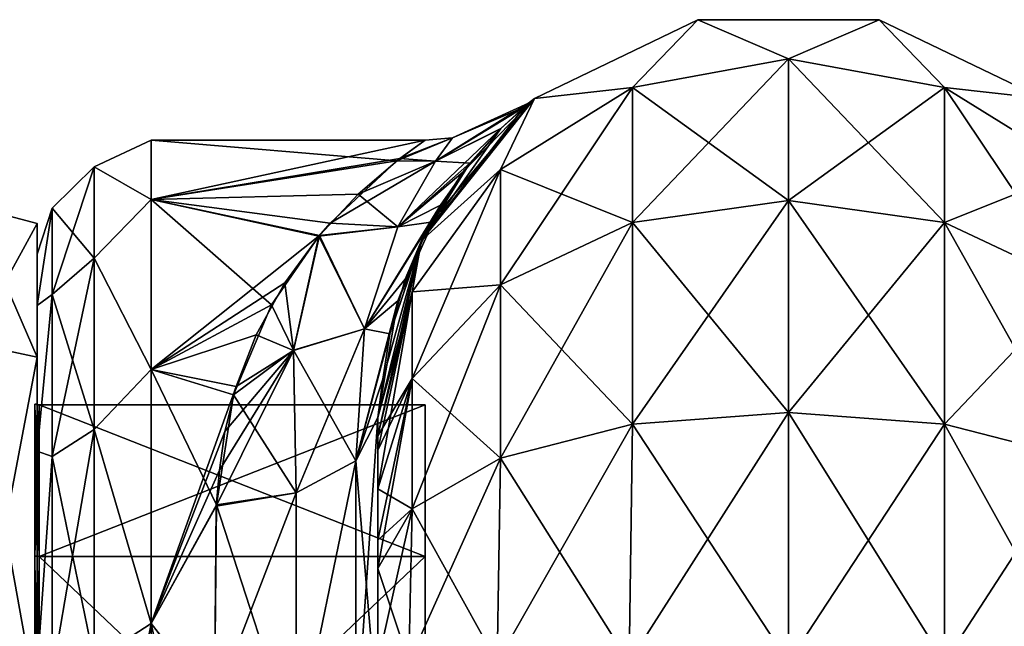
# Model space of a CAD drawing. Extents: x -23 to 470, y -2000 to 0.
# Tile 172 of 252: x -1 to 30, y -19 to 0. Entities that reach past the tile are written whole.
import ezdxf

# ---------------------------------------------------------------- set-up
doc = ezdxf.new("R2010")
doc.units = 0
doc.header["$LTSCALE"] = 65.185185
for name, color, linetype in [('1091', 7, 'CONTINUOUS'), ('1092', 7, 'CONTINUOUS'), ('542', 7, 'CONTINUOUS'), ('546', 7, 'CONTINUOUS'), ('547', 7, 'CONTINUOUS'), ('560', 7, 'CONTINUOUS'), ('561', 7, 'CONTINUOUS'), ('562', 7, 'CONTINUOUS'), ('570', 7, 'CONTINUOUS'), ('571', 7, 'CONTINUOUS'), ('572', 7, 'CONTINUOUS'), ('576', 7, 'CONTINUOUS'), ('909', 7, 'CONTINUOUS'), ('910', 7, 'CONTINUOUS'), ('911', 7, 'CONTINUOUS'), ('912', 7, 'CONTINUOUS'), ('915', 7, 'CONTINUOUS'), ('916', 7, 'CONTINUOUS'), ('919', 7, 'CONTINUOUS'), ('920', 7, 'CONTINUOUS')]:
    doc.layers.add(name, color=color, linetype=linetype)

msp = doc.modelspace()

# ---------------------------------------------------------------- linework, layer by layer
at = {"layer": '1091', "linetype": 'CONTINUOUS'}
for points in [[(0, -12.098), (0, -16.756, 11.244), (-0.064, -12.098), (0, -12.098)], [(-0.064, -12.098), (0, -16.756, 11.244), (-0.064, -16.756, 11.244), (-0.064, -12.098)], [(0, -16.756, 11.244), (0, -28, 15.902), (-0.064, -16.756, 11.244), (0, -16.756, 11.244)], [(0, -28, 15.902), (-0.064, -28, 15.902), (-0.064, -16.756, 11.244), (0, -28, 15.902)]]:
    msp.add_3dface(points, dxfattribs=at)
at = {"layer": '1092', "linetype": 'CONTINUOUS'}
for points in [[(0, -16.756, -11.244), (0, -12.098), (-0.064, -16.756, -11.244), (0, -16.756, -11.244)], [(0, -12.098), (-0.064, -12.098), (-0.064, -16.756, -11.244), (0, -12.098)], [(0, -28, -15.902), (0, -16.756, -11.244), (-0.064, -28, -15.902), (0, -28, -15.902)], [(0, -16.756, -11.244), (-0.064, -16.756, -11.244), (-0.064, -28, -15.902), (0, -16.756, -11.244)]]:
    msp.add_3dface(points, dxfattribs=at)
at = {"layer": '542', "linetype": 'CONTINUOUS'}
for points in [[(10.45, -51.35, -40.999), (10.45, -52.918, -33.145), (10.45, -12.5, -54), (10.45, -51.35, -40.999)], [(10.45, -12.5, -54), (10.45, -52.918, -33.145), (10.45, -31.825, -28.742), (10.45, -12.5, -54)], [(10.45, -52.917, -48.853), (10.45, -51.35, -40.999), (10.45, -12.5, -54), (10.45, -52.917, -48.853)], [(10.45, -57.385, -55.521), (10.45, -52.917, -48.853), (10.45, -12.5, -54), (10.45, -57.385, -55.521)], [(10.45, -13.067, -56.86), (10.45, -57.385, -55.521), (10.45, -12.5, -54), (10.45, -13.067, -56.86)], [(10.45, -12.5, -24.51), (10.45, -12.5, -54), (10.45, -21.766, -28.319), (10.45, -12.5, -24.51)], [(10.45, -21.766, -28.319), (10.45, -12.5, -54), (10.45, -31.825, -28.742), (10.45, -21.766, -28.319)], [(10.45, -12.5, 54), (10.45, -12.5, 24.51), (10.45, -52.918, 48.855), (10.45, -12.5, 54)], [(10.45, -52.918, 48.855), (10.45, -12.5, 24.51), (10.45, -51.35, 41.001), (10.45, -52.918, 48.855)], [(10.45, -51.35, 41.001), (10.45, -12.5, 24.51), (10.45, -21.765, 28.319), (10.45, -51.35, 41.001)], [(10.45, -13.067, 56.86), (10.45, -12.5, 54), (10.45, -57.386, 55.522), (10.45, -13.067, 56.86)], [(10.45, -57.386, 55.522), (10.45, -12.5, 54), (10.45, -52.918, 48.855), (10.45, -57.386, 55.522)], [(10.45, -13.5, -57.734), (10.45, -57.385, -55.521), (10.45, -13.067, -56.86), (10.45, -13.5, -57.734)], [(10.45, -13.5, 57.734), (10.45, -13.067, 56.86), (10.45, -64.082, 59.965), (10.45, -13.5, 57.734)], [(10.45, -64.082, 59.965), (10.45, -13.067, 56.86), (10.45, -57.386, 55.522), (10.45, -64.082, 59.965)], [(10.45, -14.695, -59.301), (10.45, -57.385, -55.521), (10.45, -13.5, -57.734), (10.45, -14.695, -59.301)], [(10.45, -14.695, 59.301), (10.45, -13.5, 57.734), (10.45, -64.082, 59.965), (10.45, -14.695, 59.301)], [(10.45, -64.081, -59.965), (10.45, -57.385, -55.521), (10.45, -14.695, -59.301), (10.45, -64.081, -59.965)], [(10.45, -16.266, -60.5), (10.45, -64.081, -59.965), (10.45, -14.695, -59.301), (10.45, -16.266, -60.5)], [(10.45, -16.266, 60.5), (10.45, -14.695, 59.301), (10.45, -64.082, 59.965), (10.45, -16.266, 60.5)], [(10.45, -17.135, -60.931), (10.45, -64.081, -59.965), (10.45, -16.266, -60.5), (10.45, -17.135, -60.931)], [(10.45, -17.135, 60.931), (10.45, -16.266, 60.5), (10.45, -71.85, 61.5), (10.45, -17.135, 60.931)], [(10.45, -71.85, 61.5), (10.45, -16.266, 60.5), (10.45, -64.082, 59.965), (10.45, -71.85, 61.5)], [(10.45, -20, -61.5), (10.45, -64.081, -59.965), (10.45, -17.135, -60.931), (10.45, -20, -61.5)], [(10.45, -20, 61.5), (10.45, -17.135, 60.931), (10.45, -71.85, 61.5), (10.45, -20, 61.5)]]:
    msp.add_3dface(points, dxfattribs=at)
at = {"layer": '546', "linetype": 'CONTINUOUS'}
for points in [[(0, -7.5, 0), (0, -9.067, -7.854), (0, -48.5, 0), (0, -7.5, 0)], [(0, -9.067, 7.855), (0, -7.5, 0), (0, -46.933, 7.854), (0, -9.067, 7.855)], [(0, -46.933, 7.854), (0, -7.5, 0), (0, -48.5, 0), (0, -46.933, 7.854)], [(0, -9.067, -7.854), (0, -13.536, -14.522), (0, -46.933, -7.855), (0, -9.067, -7.854)], [(0, -48.5, 0), (0, -9.067, -7.854), (0, -46.933, -7.855), (0, -48.5, 0)], [(0, -13.536, 14.522), (0, -9.067, 7.855), (0, -42.464, 14.522), (0, -13.536, 14.522)], [(0, -42.464, 14.522), (0, -9.067, 7.855), (0, -46.933, 7.854), (0, -42.464, 14.522)], [(0, -13.536, -14.522), (0, -20.235, -18.966), (0, -35.766, -18.966), (0, -13.536, -14.522)], [(0, -46.933, -7.855), (0, -13.536, -14.522), (0, -42.464, -14.522), (0, -46.933, -7.855)], [(0, -42.464, -14.522), (0, -13.536, -14.522), (0, -35.766, -18.966), (0, -42.464, -14.522)], [(0, -20.234, 18.966), (0, -13.536, 14.522), (0, -42.464, 14.522), (0, -20.234, 18.966)]]:
    msp.add_3dface(points, dxfattribs=at)
at = {"layer": '547', "linetype": 'CONTINUOUS'}
for points in [[(3.5, -4, 0), (3.5, -5.827, 9.184), (11.908, -4.005, 0.472), (3.5, -4, 0)], [(3.5, -5.827, -9.184), (3.5, -4, 0), (11.039, -4.639, -5.503), (3.5, -5.827, -9.184)], [(11.039, -4.639, -5.503), (3.5, -4, 0), (11.908, -4.005, 0.472), (11.039, -4.639, -5.503)], [(11.908, -4.005, 0.472), (3.5, -5.827, 9.184), (11.128, -4.571, 5.202), (11.908, -4.005, 0.472)], [(11.128, -4.571, 5.202), (3.5, -5.827, 9.184), (9.849, -5.664, 8.782), (11.128, -4.571, 5.202)], [(8.987, -6.553, -10.771), (3.5, -5.827, -9.184), (11.039, -4.639, -5.503), (8.987, -6.553, -10.771)], [(9.849, -5.664, 8.782), (3.5, -5.827, 9.184), (8.66, -6.931, 11.493), (9.849, -5.664, 8.782)], [(3.5, -5.827, 9.184), (3.5, -11.029, 16.971), (8.66, -6.931, 11.493), (3.5, -5.827, 9.184)], [(3.5, -11.029, -16.971), (3.5, -5.827, -9.184), (7.189, -9.052, -14.73), (3.5, -11.029, -16.971)], [(7.189, -9.052, -14.73), (3.5, -5.827, -9.184), (8.647, -6.949, -11.526), (7.189, -9.052, -14.73)], [(8.647, -6.949, -11.526), (3.5, -5.827, -9.184), (8.987, -6.553, -10.771), (8.647, -6.949, -11.526)], [(8.66, -6.931, 11.493), (3.5, -11.029, 16.971), (7.596, -8.377, 13.819), (8.66, -6.931, 11.493)], [(7.596, -8.377, 13.819), (3.5, -11.029, 16.971), (6.718, -9.971, 15.841), (7.596, -8.377, 13.819)], [(6.028, -11.808, -17.715), (3.5, -11.029, -16.971), (7.189, -9.052, -14.73), (6.028, -11.808, -17.715)], [(6.718, -9.971, 15.841), (3.5, -11.029, 16.971), (6.106, -11.549, 17.475), (6.718, -9.971, 15.841)], [(3.5, -11.029, 16.971), (3.5, -18.816, 22.173), (6.106, -11.549, 17.475), (3.5, -11.029, 16.971)], [(3.5, -18.816, -22.173), (3.5, -11.029, -16.971), (5.5, -15.179, -20.289), (3.5, -18.816, -22.173)], [(5.5, -15.179, -20.289), (3.5, -11.029, -16.971), (6.028, -11.808, -17.715), (5.5, -15.179, -20.289)], [(6.106, -11.549, 17.475), (3.5, -18.816, 22.173), (5.761, -12.929, 18.678), (6.106, -11.549, 17.475)], [(5.761, -12.929, 18.678), (3.5, -18.816, 22.173), (5.596, -14.115, 19.576), (5.761, -12.929, 18.678)], [(5.596, -14.115, 19.576), (3.5, -18.816, 22.173), (5.499, -15.223, 20.316), (5.596, -14.115, 19.576)], [(5.447, -21.322, -23.052), (3.5, -18.816, -22.173), (5.5, -15.179, -20.289), (5.447, -21.322, -23.052)], [(5.499, -15.223, 20.316), (3.5, -18.816, 22.173), (5.447, -21.313, 23.05), (5.499, -15.223, 20.316)], [(3.5, -18.816, 22.173), (3.5, -28, 24), (5.447, -21.313, 23.05), (3.5, -18.816, 22.173)], [(3.5, -28, -24), (3.5, -18.816, -22.173), (5.45, -28, -24), (3.5, -28, -24)], [(5.45, -28, -24), (3.5, -18.816, -22.173), (5.447, -21.322, -23.052), (5.45, -28, -24)]]:
    msp.add_3dface(points, dxfattribs=at)
at = {"layer": '560', "linetype": 'CONTINUOUS'}
for points in [[(15.256, -2.727, -54), (20.268, -0.313, -54), (18.266, -2.396, -61.276), (15.256, -2.727, -54)], [(18.266, -2.396, -61.276), (20.268, -0.313, -54), (23.05, -1.516, -61.639), (18.266, -2.396, -61.276)], [(20.268, -0.313, -54), (25.832, -0.313, -54), (23.05, -1.516, -61.639), (20.268, -0.313, -54)], [(23.05, -1.516, -61.639), (25.832, -0.313, -54), (27.834, -2.396, -61.276), (23.05, -1.516, -61.639)], [(25.832, -0.313, -54), (30.844, -2.727, -54), (27.834, -2.396, -61.276), (25.832, -0.313, -54)], [(18.266, -2.396, -61.276), (23.05, -1.516, -61.639), (18.266, -6.525, -67.464), (18.266, -2.396, -61.276)], [(23.05, -1.516, -61.639), (23.05, -5.852, -68.137), (18.266, -6.525, -67.464), (23.05, -1.516, -61.639)], [(23.05, -1.516, -61.639), (27.834, -2.396, -61.276), (23.05, -5.852, -68.137), (23.05, -1.516, -61.639)], [(14.211, -4.9, -60.241), (15.256, -2.727, -54), (18.266, -2.396, -61.276), (14.211, -4.9, -60.241)], [(14.211, -4.9, -60.241), (18.266, -2.396, -61.276), (14.211, -8.442, -65.549), (14.211, -4.9, -60.241)], [(18.266, -2.396, -61.276), (18.266, -6.525, -67.464), (14.211, -8.442, -65.549), (18.266, -2.396, -61.276)], [(27.834, -2.396, -61.276), (27.834, -6.525, -67.464), (23.05, -5.852, -68.137), (27.834, -2.396, -61.276)], [(27.834, -2.396, -61.276), (30.844, -2.727, -54), (31.889, -4.9, -60.241), (27.834, -2.396, -61.276)], [(27.834, -2.396, -61.276), (31.889, -4.9, -60.241), (27.834, -6.525, -67.464), (27.834, -2.396, -61.276)], [(11.788, -7.076, -54), (15.256, -2.727, -54), (14.211, -4.9, -60.241), (11.788, -7.076, -54)], [(11.502, -8.648, -58.692), (11.788, -7.076, -54), (14.211, -4.9, -60.241), (11.502, -8.648, -58.692)], [(11.502, -8.648, -58.692), (14.211, -4.9, -60.241), (11.502, -11.311, -62.682), (11.502, -8.648, -58.692)], [(14.211, -4.9, -60.241), (14.211, -8.442, -65.549), (11.502, -11.311, -62.682), (14.211, -4.9, -60.241)], [(31.889, -4.9, -60.241), (31.889, -8.442, -65.549), (27.834, -6.525, -67.464), (31.889, -4.9, -60.241)], [(23.05, -12.346, -72.478), (18.266, -12.71, -71.599), (23.05, -5.852, -68.137), (23.05, -12.346, -72.478)], [(23.05, -5.852, -68.137), (18.266, -12.71, -71.599), (18.266, -6.525, -67.464), (23.05, -5.852, -68.137)], [(27.834, -6.525, -67.464), (23.05, -12.346, -72.478), (23.05, -5.852, -68.137), (27.834, -6.525, -67.464)], [(18.266, -12.71, -71.599), (14.211, -13.747, -69.095), (18.266, -6.525, -67.464), (18.266, -12.71, -71.599)], [(18.266, -6.525, -67.464), (14.211, -13.747, -69.095), (14.211, -8.442, -65.549), (18.266, -6.525, -67.464)], [(27.834, -12.71, -71.599), (23.05, -12.346, -72.478), (27.834, -6.525, -67.464), (27.834, -12.71, -71.599)], [(31.889, -8.442, -65.549), (27.834, -12.71, -71.599), (27.834, -6.525, -67.464), (31.889, -8.442, -65.549)], [(10.45, -13.067, -56.86), (10.45, -12.5, -54), (11.788, -7.076, -54), (10.45, -13.067, -56.86)], [(10.45, -13.067, -56.86), (11.788, -7.076, -54), (11.502, -8.648, -58.692), (10.45, -13.067, -56.86)], [(14.211, -13.747, -69.095), (11.502, -15.299, -65.349), (14.211, -8.442, -65.549), (14.211, -13.747, -69.095)], [(14.211, -8.442, -65.549), (11.502, -15.299, -65.349), (11.502, -11.311, -62.682), (14.211, -8.442, -65.549)], [(31.889, -13.747, -69.095), (27.834, -12.71, -71.599), (31.889, -8.442, -65.549), (31.889, -13.747, -69.095)], [(10.45, -14.695, -59.301), (10.45, -13.5, -57.734), (11.502, -8.648, -58.692), (10.45, -14.695, -59.301)], [(10.45, -14.695, -59.301), (11.502, -8.648, -58.692), (11.502, -11.311, -62.682), (10.45, -14.695, -59.301)], [(10.45, -13.5, -57.734), (10.45, -13.067, -56.86), (11.502, -8.648, -58.692), (10.45, -13.5, -57.734)], [(10.45, -17.135, -60.931), (10.45, -16.266, -60.5), (11.502, -11.311, -62.682), (10.45, -17.135, -60.931)], [(11.502, -15.299, -65.349), (10.45, -17.135, -60.931), (11.502, -11.311, -62.682), (11.502, -15.299, -65.349)], [(10.45, -16.266, -60.5), (10.45, -14.695, -59.301), (11.502, -11.311, -62.682), (10.45, -16.266, -60.5)], [(23.05, -20, -74), (18.16, -20, -73.046), (23.05, -12.346, -72.478), (23.05, -20, -74)], [(23.05, -12.346, -72.478), (18.16, -20, -73.046), (18.266, -12.71, -71.599), (23.05, -12.346, -72.478)], [(27.834, -12.71, -71.599), (23.05, -20, -74), (23.05, -12.346, -72.478), (27.834, -12.71, -71.599)], [(18.16, -20, -73.046), (14.111, -20, -70.339), (18.266, -12.71, -71.599), (18.16, -20, -73.046)], [(18.266, -12.71, -71.599), (14.111, -20, -70.339), (14.211, -13.747, -69.095), (18.266, -12.71, -71.599)], [(27.834, -20, -73.048), (23.05, -20, -74), (27.834, -12.71, -71.599), (27.834, -20, -73.048)], [(31.889, -13.747, -69.095), (27.834, -20, -73.048), (27.834, -12.71, -71.599), (31.889, -13.747, -69.095)], [(14.111, -20, -70.339), (11.402, -20, -66.284), (14.211, -13.747, -69.095), (14.111, -20, -70.339)], [(14.211, -13.747, -69.095), (11.402, -20, -66.284), (11.502, -15.299, -65.349), (14.211, -13.747, -69.095)], [(31.889, -20, -70.339), (27.834, -20, -73.048), (31.889, -13.747, -69.095), (31.889, -20, -70.339)], [(10.45, -20, -61.5), (10.45, -17.135, -60.931), (11.502, -15.299, -65.349), (10.45, -20, -61.5)], [(11.402, -20, -66.284), (10.45, -20, -61.5), (11.502, -15.299, -65.349), (11.402, -20, -66.284)]]:
    msp.add_3dface(points, dxfattribs=at)
at = {"layer": '561', "linetype": 'CONTINUOUS'}
for points in [[(20.268, -0.313, -54), (15.256, -2.727, -54), (20.268, -0.313, 54), (20.268, -0.313, -54)], [(20.268, -0.313, 54), (15.256, -2.727, -54), (15.256, -2.727, 54), (20.268, -0.313, 54)], [(25.832, -0.313, -54), (20.268, -0.313, -54), (25.832, -0.313, 54), (25.832, -0.313, -54)], [(25.832, -0.313, 54), (20.268, -0.313, -54), (20.268, -0.313, 54), (25.832, -0.313, 54)], [(30.844, -2.727, -54), (25.832, -0.313, -54), (30.844, -2.727, 54), (30.844, -2.727, -54)], [(30.844, -2.727, 54), (25.832, -0.313, -54), (25.832, -0.313, 54), (30.844, -2.727, 54)], [(15.256, -2.727, -54), (11.788, -7.076, -54), (14.938, -2.99, -3.267), (15.256, -2.727, -54)], [(15.256, -2.727, 54), (12.075, -6.516, 16.458), (11.788, -7.076, 54), (15.256, -2.727, 54)], [(14.938, -2.99, -3.267), (11.788, -7.076, -54), (14.224, -3.648, -7.941), (14.938, -2.99, -3.267)], [(13.061, -4.985, 12.803), (12.075, -6.516, 16.458), (15.256, -2.727, 54), (13.061, -4.985, 12.803)], [(14.21, -3.662, 8.003), (13.061, -4.985, 12.803), (15.256, -2.727, 54), (14.21, -3.662, 8.003)], [(15.078, -2.872, 1.159), (14.21, -3.662, 8.003), (15.256, -2.727, 54), (15.078, -2.872, 1.159)], [(15.078, -2.872, 1.159), (15.256, -2.727, -54), (14.938, -2.99, -3.267), (15.078, -2.872, 1.159)], [(15.256, -2.727, -54), (15.078, -2.872, 1.159), (15.256, -2.727, 54), (15.256, -2.727, -54)], [(14.224, -3.648, -7.941), (11.788, -7.076, -54), (13.272, -4.713, -11.999), (14.224, -3.648, -7.941)], [(13.272, -4.713, -11.999), (11.788, -7.076, -54), (12.374, -5.998, -15.352), (13.272, -4.713, -11.999)], [(12.374, -5.998, -15.352), (11.788, -7.076, -54), (11.07, -8.932, -20.519), (12.374, -5.998, -15.352)], [(12.075, -6.516, 16.458), (11.289, -8.266, 19.541), (11.788, -7.076, 54), (12.075, -6.516, 16.458)], [(11.788, -7.076, -54), (10.45, -12.5, -54), (11.07, -8.932, -20.519), (11.788, -7.076, -54)], [(10.45, -12.5, 24.51), (10.45, -12.5, 54), (11.788, -7.076, 54), (10.45, -12.5, 24.51)], [(10.605, -11.326, 23.39), (10.45, -12.5, 24.51), (11.788, -7.076, 54), (10.605, -11.326, 23.39)], [(10.816, -9.936, 21.83), (10.605, -11.326, 23.39), (11.788, -7.076, 54), (10.816, -9.936, 21.83)], [(11.289, -8.266, 19.541), (10.816, -9.936, 21.83), (11.788, -7.076, 54), (11.289, -8.266, 19.541)], [(10.45, -12.5, -54), (10.45, -12.5, -24.51), (11.07, -8.932, -20.519), (10.45, -12.5, -54)]]:
    msp.add_3dface(points, dxfattribs=at)
at = {"layer": '562', "linetype": 'CONTINUOUS'}
for points in [[(20.268, -0.313, 54), (15.256, -2.727, 54), (18.266, -2.396, 61.276), (20.268, -0.313, 54)], [(23.05, -1.516, 61.639), (20.268, -0.313, 54), (18.266, -2.396, 61.276), (23.05, -1.516, 61.639)], [(25.832, -0.313, 54), (20.268, -0.313, 54), (23.05, -1.516, 61.639), (25.832, -0.313, 54)], [(27.834, -2.396, 61.276), (25.832, -0.313, 54), (23.05, -1.516, 61.639), (27.834, -2.396, 61.276)], [(30.844, -2.727, 54), (25.832, -0.313, 54), (27.834, -2.396, 61.276), (30.844, -2.727, 54)], [(23.05, -1.516, 61.639), (18.266, -2.396, 61.276), (23.05, -5.852, 68.137), (23.05, -1.516, 61.639)], [(27.834, -2.396, 61.276), (23.05, -1.516, 61.639), (27.834, -6.525, 67.464), (27.834, -2.396, 61.276)], [(27.834, -6.525, 67.464), (23.05, -1.516, 61.639), (23.05, -5.852, 68.137), (27.834, -6.525, 67.464)], [(18.266, -2.396, 61.276), (15.256, -2.727, 54), (14.211, -4.9, 60.241), (18.266, -2.396, 61.276)], [(18.266, -2.396, 61.276), (14.211, -4.9, 60.241), (18.266, -6.525, 67.464), (18.266, -2.396, 61.276)], [(23.05, -5.852, 68.137), (18.266, -2.396, 61.276), (18.266, -6.525, 67.464), (23.05, -5.852, 68.137)], [(31.889, -4.9, 60.241), (30.844, -2.727, 54), (27.834, -2.396, 61.276), (31.889, -4.9, 60.241)], [(31.889, -4.9, 60.241), (27.834, -2.396, 61.276), (31.889, -8.442, 65.549), (31.889, -4.9, 60.241)], [(31.889, -8.442, 65.549), (27.834, -2.396, 61.276), (27.834, -6.525, 67.464), (31.889, -8.442, 65.549)], [(15.256, -2.727, 54), (11.788, -7.076, 54), (14.211, -4.9, 60.241), (15.256, -2.727, 54)], [(14.211, -4.9, 60.241), (11.788, -7.076, 54), (11.502, -8.648, 58.692), (14.211, -4.9, 60.241)], [(14.211, -4.9, 60.241), (11.502, -8.648, 58.692), (14.211, -8.442, 65.549), (14.211, -4.9, 60.241)], [(18.266, -6.525, 67.464), (14.211, -4.9, 60.241), (14.211, -8.442, 65.549), (18.266, -6.525, 67.464)], [(23.05, -12.346, 72.478), (23.05, -5.852, 68.137), (18.266, -6.525, 67.464), (23.05, -12.346, 72.478)], [(23.05, -12.346, 72.478), (27.834, -12.71, 71.599), (23.05, -5.852, 68.137), (23.05, -12.346, 72.478)], [(27.834, -12.71, 71.599), (27.834, -6.525, 67.464), (23.05, -5.852, 68.137), (27.834, -12.71, 71.599)], [(18.266, -12.71, 71.599), (18.266, -6.525, 67.464), (14.211, -8.442, 65.549), (18.266, -12.71, 71.599)], [(18.266, -12.71, 71.599), (23.05, -12.346, 72.478), (18.266, -6.525, 67.464), (18.266, -12.71, 71.599)], [(27.834, -12.71, 71.599), (31.889, -13.747, 69.095), (27.834, -6.525, 67.464), (27.834, -12.71, 71.599)], [(31.889, -13.747, 69.095), (31.889, -8.442, 65.549), (27.834, -6.525, 67.464), (31.889, -13.747, 69.095)], [(11.788, -7.076, 54), (10.45, -12.5, 54), (11.502, -8.648, 58.692), (11.788, -7.076, 54)], [(14.211, -13.747, 69.095), (14.211, -8.442, 65.549), (11.502, -11.311, 62.682), (14.211, -13.747, 69.095)], [(14.211, -8.442, 65.549), (11.502, -8.648, 58.692), (11.502, -11.311, 62.682), (14.211, -8.442, 65.549)], [(14.211, -13.747, 69.095), (18.266, -12.71, 71.599), (14.211, -8.442, 65.549), (14.211, -13.747, 69.095)], [(10.45, -12.5, 54), (10.45, -13.067, 56.86), (11.502, -8.648, 58.692), (10.45, -12.5, 54)], [(11.502, -8.648, 58.692), (10.45, -13.067, 56.86), (11.502, -11.311, 62.682), (11.502, -8.648, 58.692)], [(10.45, -13.067, 56.86), (10.45, -13.5, 57.734), (11.502, -11.311, 62.682), (10.45, -13.067, 56.86)], [(10.45, -13.5, 57.734), (10.45, -14.695, 59.301), (11.502, -11.311, 62.682), (10.45, -13.5, 57.734)], [(10.45, -14.695, 59.301), (11.502, -15.299, 65.349), (11.502, -11.311, 62.682), (10.45, -14.695, 59.301)], [(11.502, -15.299, 65.349), (14.211, -13.747, 69.095), (11.502, -11.311, 62.682), (11.502, -15.299, 65.349)], [(18.266, -12.71, 71.599), (23.05, -20, 74), (23.05, -12.346, 72.478), (18.266, -12.71, 71.599)], [(23.05, -12.346, 72.478), (23.05, -20, 74), (27.834, -20, 73.048), (23.05, -12.346, 72.478)], [(27.834, -12.71, 71.599), (23.05, -12.346, 72.478), (27.834, -20, 73.048), (27.834, -12.71, 71.599)], [(14.211, -13.747, 69.095), (18.16, -20, 73.046), (18.266, -12.71, 71.599), (14.211, -13.747, 69.095)], [(18.16, -20, 73.046), (23.05, -20, 74), (18.266, -12.71, 71.599), (18.16, -20, 73.046)], [(31.889, -13.747, 69.095), (27.834, -12.71, 71.599), (31.889, -20, 70.339), (31.889, -13.747, 69.095)], [(31.889, -20, 70.339), (27.834, -12.71, 71.599), (27.834, -20, 73.048), (31.889, -20, 70.339)], [(11.502, -15.299, 65.349), (14.111, -20, 70.339), (14.211, -13.747, 69.095), (11.502, -15.299, 65.349)], [(14.111, -20, 70.339), (18.16, -20, 73.046), (14.211, -13.747, 69.095), (14.111, -20, 70.339)], [(10.45, -14.695, 59.301), (10.45, -16.266, 60.5), (11.502, -15.299, 65.349), (10.45, -14.695, 59.301)], [(10.45, -16.266, 60.5), (10.45, -17.135, 60.931), (11.502, -15.299, 65.349), (10.45, -16.266, 60.5)], [(10.45, -17.135, 60.931), (11.402, -20, 66.284), (11.502, -15.299, 65.349), (10.45, -17.135, 60.931)], [(11.402, -20, 66.284), (14.111, -20, 70.339), (11.502, -15.299, 65.349), (11.402, -20, 66.284)], [(10.45, -17.135, 60.931), (10.45, -20, 61.5), (11.402, -20, 66.284), (10.45, -17.135, 60.931)]]:
    msp.add_3dface(points, dxfattribs=at)
at = {"layer": '570', "linetype": 'CONTINUOUS'}
for points in [[(10.45, -21.765, 28.319), (10.45, -12.5, 24.51), (9.781, -22.301, 25.881), (10.45, -21.765, 28.319)], [(9.781, -22.301, 25.881), (10.45, -12.5, 24.51), (9.781, -13.836, 22.398), (9.781, -22.301, 25.881)], [(7.947, -22.695, 24.091), (9.781, -22.301, 25.881), (9.781, -13.836, 22.398), (7.947, -22.695, 24.091)], [(7.947, -22.695, 24.091), (9.781, -13.836, 22.398), (7.947, -14.815, 20.849), (7.947, -22.695, 24.091)], [(5.499, -15.223, 20.316), (5.447, -21.313, 23.05), (7.947, -14.815, 20.849), (5.499, -15.223, 20.316)], [(7.947, -14.815, 20.849), (5.447, -21.313, 23.05), (7.947, -22.695, 24.091), (7.947, -14.815, 20.849)]]:
    msp.add_3dface(points, dxfattribs=at)
at = {"layer": '571', "linetype": 'CONTINUOUS'}
for points in [[(14.21, -3.662, 8.003), (15.078, -2.872, 1.159), (12.221, -4.647, 6.308), (14.21, -3.662, 8.003)], [(12.221, -4.647, 6.308), (15.078, -2.872, 1.159), (12.741, -3.931, 0.004), (12.221, -4.647, 6.308)], [(14.938, -2.99, -3.267), (14.224, -3.648, -7.941), (12.222, -4.645, -6.303), (14.938, -2.99, -3.267)], [(12.741, -3.931, 0.004), (14.938, -2.99, -3.267), (12.222, -4.645, -6.303), (12.741, -3.931, 0.004)], [(15.078, -2.872, 1.159), (14.938, -2.99, -3.267), (12.741, -3.931, 0.004), (15.078, -2.872, 1.159)], [(13.061, -4.985, 12.803), (14.21, -3.662, 8.003), (11.062, -6.661, 12.378), (13.061, -4.985, 12.803)], [(11.062, -6.661, 12.378), (14.21, -3.662, 8.003), (12.221, -4.647, 6.308), (11.062, -6.661, 12.378)], [(14.224, -3.648, -7.941), (13.272, -4.713, -11.999), (12.222, -4.645, -6.303), (14.224, -3.648, -7.941)], [(11.039, -4.639, -5.503), (11.908, -4.005, 0.472), (12.741, -3.931, 0.004), (11.039, -4.639, -5.503)], [(11.039, -4.639, -5.503), (12.741, -3.931, 0.004), (12.222, -4.645, -6.303), (11.039, -4.639, -5.503)], [(11.908, -4.005, 0.472), (11.128, -4.571, 5.202), (12.741, -3.931, 0.004), (11.908, -4.005, 0.472)], [(11.128, -4.571, 5.202), (12.221, -4.647, 6.308), (12.741, -3.931, 0.004), (11.128, -4.571, 5.202)], [(8.987, -6.553, -10.771), (11.039, -4.639, -5.503), (12.222, -4.645, -6.303), (8.987, -6.553, -10.771)], [(8.987, -6.553, -10.771), (12.222, -4.645, -6.303), (11.063, -6.66, -12.374), (8.987, -6.553, -10.771)], [(11.128, -4.571, 5.202), (9.849, -5.664, 8.782), (12.221, -4.647, 6.308), (11.128, -4.571, 5.202)], [(9.849, -5.664, 8.782), (11.062, -6.661, 12.378), (12.221, -4.647, 6.308), (9.849, -5.664, 8.782)], [(12.222, -4.645, -6.303), (13.272, -4.713, -11.999), (11.063, -6.66, -12.374), (12.222, -4.645, -6.303)], [(13.272, -4.713, -11.999), (12.374, -5.998, -15.352), (11.063, -6.66, -12.374), (13.272, -4.713, -11.999)], [(12.075, -6.516, 16.458), (13.061, -4.985, 12.803), (11.062, -6.661, 12.378), (12.075, -6.516, 16.458)], [(9.849, -5.664, 8.782), (8.66, -6.931, 11.493), (11.062, -6.661, 12.378), (9.849, -5.664, 8.782)], [(12.374, -5.998, -15.352), (11.07, -8.932, -20.519), (10.04, -9.782, -17.877), (12.374, -5.998, -15.352)], [(11.063, -6.66, -12.374), (12.374, -5.998, -15.352), (10.04, -9.782, -17.877), (11.063, -6.66, -12.374)], [(8.647, -6.949, -11.526), (8.987, -6.553, -10.771), (11.063, -6.66, -12.374), (8.647, -6.949, -11.526)], [(11.289, -8.266, 19.541), (12.075, -6.516, 16.458), (10.04, -9.783, 17.879), (11.289, -8.266, 19.541)], [(10.04, -9.783, 17.879), (12.075, -6.516, 16.458), (11.062, -6.661, 12.378), (10.04, -9.783, 17.879)], [(8.66, -6.931, 11.493), (7.596, -8.377, 13.819), (7.87, -10.449, 16.652), (8.66, -6.931, 11.493)], [(10.04, -9.783, 17.879), (8.66, -6.931, 11.493), (7.87, -10.449, 16.652), (10.04, -9.783, 17.879)], [(8.647, -6.949, -11.526), (11.063, -6.66, -12.374), (10.04, -9.782, -17.877), (8.647, -6.949, -11.526)], [(8.66, -6.931, 11.493), (10.04, -9.783, 17.879), (11.062, -6.661, 12.378), (8.66, -6.931, 11.493)], [(7.189, -9.052, -14.73), (8.647, -6.949, -11.526), (7.871, -10.442, -16.643), (7.189, -9.052, -14.73)], [(8.647, -6.949, -11.526), (10.04, -9.782, -17.877), (7.871, -10.442, -16.643), (8.647, -6.949, -11.526)], [(7.596, -8.377, 13.819), (6.718, -9.971, 15.841), (7.87, -10.449, 16.652), (7.596, -8.377, 13.819)], [(10.816, -9.936, 21.83), (11.289, -8.266, 19.541), (10.04, -9.783, 17.879), (10.816, -9.936, 21.83)], [(6.028, -11.808, -17.715), (7.189, -9.052, -14.73), (7.871, -10.442, -16.643), (6.028, -11.808, -17.715)], [(11.07, -8.932, -20.519), (10.45, -12.5, -24.51), (9.781, -13.836, -22.398), (11.07, -8.932, -20.519)], [(10.04, -9.782, -17.877), (11.07, -8.932, -20.519), (9.781, -13.836, -22.398), (10.04, -9.782, -17.877)], [(7.947, -14.815, 20.849), (10.04, -9.783, 17.879), (7.87, -10.449, 16.652), (7.947, -14.815, 20.849)], [(10.04, -9.782, -17.877), (9.781, -13.836, -22.398), (7.871, -10.442, -16.643), (10.04, -9.782, -17.877)], [(7.947, -14.815, 20.849), (9.781, -13.836, 22.398), (10.04, -9.783, 17.879), (7.947, -14.815, 20.849)], [(9.781, -13.836, 22.398), (10.816, -9.936, 21.83), (10.04, -9.783, 17.879), (9.781, -13.836, 22.398)], [(10.605, -11.326, 23.39), (10.816, -9.936, 21.83), (9.781, -13.836, 22.398), (10.605, -11.326, 23.39)], [(6.718, -9.971, 15.841), (6.106, -11.549, 17.475), (7.87, -10.449, 16.652), (6.718, -9.971, 15.841)], [(5.596, -14.115, 19.576), (5.499, -15.223, 20.316), (7.87, -10.449, 16.652), (5.596, -14.115, 19.576)], [(5.499, -15.223, 20.316), (7.947, -14.815, 20.849), (7.87, -10.449, 16.652), (5.499, -15.223, 20.316)], [(5.761, -12.929, 18.678), (5.596, -14.115, 19.576), (7.87, -10.449, 16.652), (5.761, -12.929, 18.678)], [(6.106, -11.549, 17.475), (5.761, -12.929, 18.678), (7.87, -10.449, 16.652), (6.106, -11.549, 17.475)], [(6.028, -11.808, -17.715), (7.871, -10.442, -16.643), (7.947, -14.815, -20.849), (6.028, -11.808, -17.715)], [(7.871, -10.442, -16.643), (9.781, -13.836, -22.398), (7.947, -14.815, -20.849), (7.871, -10.442, -16.643)], [(10.45, -12.5, 24.51), (10.605, -11.326, 23.39), (9.781, -13.836, 22.398), (10.45, -12.5, 24.51)], [(5.5, -15.179, -20.289), (6.028, -11.808, -17.715), (7.947, -14.815, -20.849), (5.5, -15.179, -20.289)]]:
    msp.add_3dface(points, dxfattribs=at)
at = {"layer": '572', "linetype": 'CONTINUOUS'}
for points in [[(10.45, -12.5, -24.51), (10.45, -21.766, -28.319), (9.781, -13.836, -22.398), (10.45, -12.5, -24.51)], [(7.947, -14.815, -20.849), (9.781, -13.836, -22.398), (7.947, -22.695, -24.091), (7.947, -14.815, -20.849)], [(7.947, -22.695, -24.091), (9.781, -13.836, -22.398), (9.781, -22.301, -25.881), (7.947, -22.695, -24.091)], [(9.781, -13.836, -22.398), (10.45, -21.766, -28.319), (9.781, -22.301, -25.881), (9.781, -13.836, -22.398)], [(5.5, -15.179, -20.289), (7.947, -14.815, -20.849), (7.947, -22.695, -24.091), (5.5, -15.179, -20.289)], [(5.447, -21.322, -23.052), (5.5, -15.179, -20.289), (7.947, -22.695, -24.091), (5.447, -21.322, -23.052)]]:
    msp.add_3dface(points, dxfattribs=at)
at = {"layer": '576', "linetype": 'CONTINUOUS'}
for points in [[(3.5, -5.827, 9.184), (3.5, -4, 0), (1.75, -4.826, 4.086), (3.5, -5.827, 9.184)], [(3.5, -4, 0), (3.5, -5.827, -9.184), (1.75, -4.826, -4.086), (3.5, -4, 0)], [(3.5, -4, 0), (1.75, -4.826, -4.086), (1.75, -4.826, 4.086), (3.5, -4, 0)], [(0.468, -6.09, -3.863), (0.468, -6.09, 3.863), (1.75, -4.826, -4.086), (0.468, -6.09, -3.863)], [(1.75, -7.621, -11.766), (0.468, -6.09, -3.863), (1.75, -4.826, -4.086), (1.75, -7.621, -11.766)], [(0.468, -6.09, 3.863), (0.468, -8.732, 11.124), (1.75, -4.826, 4.086), (0.468, -6.09, 3.863)], [(1.75, -4.826, -4.086), (0.468, -6.09, 3.863), (1.75, -4.826, 4.086), (1.75, -4.826, -4.086)], [(1.75, -4.826, 4.086), (0.468, -8.732, 11.124), (1.75, -7.621, 11.766), (1.75, -4.826, 4.086)], [(3.5, -5.827, 9.184), (1.75, -4.826, 4.086), (1.75, -7.621, 11.766), (3.5, -5.827, 9.184)], [(3.5, -5.827, -9.184), (1.75, -7.621, -11.766), (1.75, -4.826, -4.086), (3.5, -5.827, -9.184)], [(3.5, -11.029, 16.971), (3.5, -5.827, 9.184), (1.75, -7.621, 11.766), (3.5, -11.029, 16.971)], [(3.5, -5.827, -9.184), (3.5, -11.029, -16.971), (1.75, -7.621, -11.766), (3.5, -5.827, -9.184)], [(0, -9.067, -7.854), (0, -7.5, 0), (0.468, -6.09, -3.863), (0, -9.067, -7.854)], [(0.468, -8.732, -11.124), (0, -9.067, -7.854), (0.468, -6.09, -3.863), (0.468, -8.732, -11.124)], [(0, -7.5, 0), (0, -9.067, 7.855), (0.468, -6.09, 3.863), (0, -7.5, 0)], [(0.468, -6.09, -3.863), (0, -7.5, 0), (0.468, -6.09, 3.863), (0.468, -6.09, -3.863)], [(0.468, -6.09, 3.863), (0, -9.067, 7.855), (0.468, -8.732, 11.124), (0.468, -6.09, 3.863)], [(0.468, -8.732, -11.124), (0.468, -6.09, -3.863), (1.75, -7.621, -11.766), (0.468, -8.732, -11.124)], [(1.75, -12.875, -18.026), (0.468, -8.732, -11.124), (1.75, -7.621, -11.766), (1.75, -12.875, -18.026)], [(0.468, -8.732, 11.124), (0.468, -13.699, 17.043), (1.75, -7.621, 11.766), (0.468, -8.732, 11.124)], [(1.75, -7.621, 11.766), (0.468, -13.699, 17.043), (1.75, -12.875, 18.026), (1.75, -7.621, 11.766)], [(3.5, -11.029, 16.971), (1.75, -7.621, 11.766), (1.75, -12.875, 18.026), (3.5, -11.029, 16.971)], [(3.5, -11.029, -16.971), (1.75, -12.875, -18.026), (1.75, -7.621, -11.766), (3.5, -11.029, -16.971)], [(0, -13.536, -14.522), (0, -9.067, -7.854), (0.468, -8.732, -11.124), (0, -13.536, -14.522)], [(0.468, -13.699, -17.043), (0, -13.536, -14.522), (0.468, -8.732, -11.124), (0.468, -13.699, -17.043)], [(0, -9.067, 7.855), (0, -13.536, 14.522), (0.468, -8.732, 11.124), (0, -9.067, 7.855)], [(0.468, -8.732, 11.124), (0, -13.536, 14.522), (0.468, -13.699, 17.043), (0.468, -8.732, 11.124)], [(0.468, -13.699, -17.043), (0.468, -8.732, -11.124), (1.75, -12.875, -18.026), (0.468, -13.699, -17.043)], [(3.5, -18.816, 22.173), (3.5, -11.029, 16.971), (1.75, -12.875, 18.026), (3.5, -18.816, 22.173)], [(3.5, -11.029, -16.971), (3.5, -18.816, -22.173), (1.75, -12.875, -18.026), (3.5, -11.029, -16.971)], [(1.75, -19.952, -22.112), (0.468, -13.699, -17.043), (1.75, -12.875, -18.026), (1.75, -19.952, -22.112)], [(0.468, -13.699, 17.043), (0.468, -20.391, 20.907), (1.75, -12.875, 18.026), (0.468, -13.699, 17.043)], [(1.75, -12.875, 18.026), (0.468, -20.391, 20.907), (1.75, -19.952, 22.112), (1.75, -12.875, 18.026)], [(3.5, -18.816, 22.173), (1.75, -12.875, 18.026), (1.75, -19.952, 22.112), (3.5, -18.816, 22.173)], [(3.5, -18.816, -22.173), (1.75, -19.952, -22.112), (1.75, -12.875, -18.026), (3.5, -18.816, -22.173)], [(0, -20.235, -18.966), (0, -13.536, -14.522), (0.468, -13.699, -17.043), (0, -20.235, -18.966)], [(0, -13.536, 14.522), (0, -20.234, 18.966), (0.468, -13.699, 17.043), (0, -13.536, 14.522)], [(0.468, -20.391, -20.907), (0, -20.235, -18.966), (0.468, -13.699, -17.043), (0.468, -20.391, -20.907)], [(0.468, -13.699, 17.043), (0, -20.234, 18.966), (0.468, -20.391, 20.907), (0.468, -13.699, 17.043)], [(0.468, -20.391, -20.907), (0.468, -13.699, -17.043), (1.75, -19.952, -22.112), (0.468, -20.391, -20.907)], [(3.5, -28, 24), (3.5, -18.816, 22.173), (1.75, -28, 23.531), (3.5, -28, 24)], [(3.5, -18.816, 22.173), (1.75, -19.952, 22.112), (1.75, -28, 23.531), (3.5, -18.816, 22.173)], [(3.5, -18.816, -22.173), (3.5, -28, -24), (1.75, -19.952, -22.112), (3.5, -18.816, -22.173)]]:
    msp.add_3dface(points, dxfattribs=at)
at = {"layer": '909', "linetype": 'CONTINUOUS'}
for points in [[(0, -12.098), (0, -16.756, -11.244), (0, -6.556), (0, -12.098)], [(0, -6.556), (0, -16.756, -11.244), (0, -10.652, -12.605), (0, -6.556)], [(0, -10.652, 12.605), (0, -12.098), (0, -6.556), (0, -10.652, 12.605)], [(0, -16.756, -11.244), (0, -28, -15.902), (0, -10.652, -12.605), (0, -16.756, -11.244)], [(0, -10.652, -12.605), (0, -28, -15.902), (0, -34.627, -20.394), (0, -10.652, -12.605)], [(0, -16.756, 11.244), (0, -12.098), (0, -10.652, 12.605), (0, -16.756, 11.244)], [(0, -28, 15.902), (0, -16.756, 11.244), (0, -10.652, 12.605), (0, -28, 15.902)], [(0, -21.373, 20.394), (0, -28, 15.902), (0, -10.652, 12.605), (0, -21.373, 20.394)], [(0, -21.373, -20.394), (0, -10.652, -12.605), (0, -34.627, -20.394), (0, -21.373, -20.394)]]:
    msp.add_3dface(points, dxfattribs=at)
at = {"layer": '910', "linetype": 'CONTINUOUS'}
for points in [[(11.9, -12.115), (11.9, -16.768, 11.232), (11.9, -43.885), (11.9, -12.115)], [(11.9, -12.115), (11.9, -43.885), (11.9, -39.232, -11.232), (11.9, -12.115)], [(11.9, -12.115), (11.9, -39.232, -11.232), (11.9, -16.768, -11.232), (11.9, -12.115)], [(11.9, -16.768, 11.232), (11.9, -28, 15.885), (11.9, -39.232, 11.232), (11.9, -16.768, 11.232)], [(11.9, -16.768, 11.232), (11.9, -39.232, 11.232), (11.9, -43.885), (11.9, -16.768, 11.232)], [(11.9, -39.232, -11.232), (11.9, -28, -15.885), (11.9, -16.768, -11.232), (11.9, -39.232, -11.232)]]:
    msp.add_3dface(points, dxfattribs=at)
at = {"layer": '911', "linetype": 'CONTINUOUS'}
for points in [[(11.9, -16.768, 11.232), (11.9, -12.115), (0.066, -16.768, 11.232), (11.9, -16.768, 11.232)], [(0.066, -16.768, 11.232), (11.9, -12.115), (0.066, -12.115), (0.066, -16.768, 11.232)], [(11.9, -28, 15.885), (11.9, -16.768, 11.232), (0.066, -28, 15.885), (11.9, -28, 15.885)], [(0.066, -28, 15.885), (11.9, -16.768, 11.232), (0.066, -16.768, 11.232), (0.066, -28, 15.885)]]:
    msp.add_3dface(points, dxfattribs=at)
at = {"layer": '912', "linetype": 'CONTINUOUS'}
for points in [[(0.066, -12.115), (11.9, -12.115), (11.9, -16.768, -11.232), (0.066, -12.115)], [(0.066, -12.115), (11.9, -16.768, -11.232), (0.066, -16.768, -11.232), (0.066, -12.115)], [(11.9, -16.768, -11.232), (11.9, -28, -15.885), (0.066, -16.768, -11.232), (11.9, -16.768, -11.232)], [(0.066, -16.768, -11.232), (11.9, -28, -15.885), (0.066, -28, -15.885), (0.066, -16.768, -11.232)]]:
    msp.add_3dface(points, dxfattribs=at)
at = {"layer": '915', "linetype": 'CONTINUOUS'}
for points in [[(-2.009, -10.226, 12.913), (0, -6.556), (-2.009, -6.03, 0), (-2.009, -10.226, 12.913)], [(0, -10.652, 12.605), (0, -6.556), (-2.009, -10.226, 12.913), (0, -10.652, 12.605)], [(-2.009, -21.211, 20.894), (0, -10.652, 12.605), (-2.009, -10.226, 12.913), (-2.009, -21.211, 20.894)], [(0, -21.373, 20.394), (0, -10.652, 12.605), (-2.009, -21.211, 20.894), (0, -21.373, 20.394)]]:
    msp.add_3dface(points, dxfattribs=at)
at = {"layer": '916', "linetype": 'CONTINUOUS'}
for points in [[(0, -6.556), (0, -10.652, -12.605), (-2.009, -6.03, 0), (0, -6.556)], [(-2.009, -6.03, 0), (0, -10.652, -12.605), (-2.009, -10.226, -12.913), (-2.009, -6.03, 0)], [(0, -10.652, -12.605), (0, -21.373, -20.394), (-2.009, -10.226, -12.913), (0, -10.652, -12.605)], [(-2.009, -10.226, -12.913), (0, -21.373, -20.394), (-2.009, -21.211, -20.894), (-2.009, -10.226, -12.913)]]:
    msp.add_3dface(points, dxfattribs=at)
at = {"layer": '919', "linetype": 'CONTINUOUS'}
for points in [[(0.066, -16.768, -11.232), (-0.064, -12.098), (0.001, -12.111), (0.066, -16.768, -11.232)], [(-0.064, -12.098), (0.066, -16.768, -11.232), (-0.064, -16.756, -11.244), (-0.064, -12.098)], [(0.066, -12.115), (0.066, -16.768, -11.232), (0.001, -12.111), (0.066, -12.115)], [(0.066, -16.768, -11.232), (0.066, -28, -15.885), (-0.064, -16.756, -11.244), (0.066, -16.768, -11.232)], [(-0.064, -16.756, -11.244), (0.066, -28, -15.885), (-0.064, -28, -15.902), (-0.064, -16.756, -11.244)]]:
    msp.add_3dface(points, dxfattribs=at)
at = {"layer": '920', "linetype": 'CONTINUOUS'}
for points in [[(0.001, -12.111), (-0.064, -12.098), (-0.064, -16.756, 11.244), (0.001, -12.111)], [(0.066, -12.115), (0.001, -12.111), (-0.064, -16.756, 11.244), (0.066, -12.115)], [(0.066, -16.768, 11.232), (0.066, -12.115), (-0.064, -16.756, 11.244), (0.066, -16.768, 11.232)], [(-0.064, -28, 15.902), (0.066, -16.768, 11.232), (-0.064, -16.756, 11.244), (-0.064, -28, 15.902)], [(0.066, -28, 15.885), (0.066, -16.768, 11.232), (-0.064, -28, 15.902), (0.066, -28, 15.885)]]:
    msp.add_3dface(points, dxfattribs=at)

doc.saveas('drawing.dxf')
